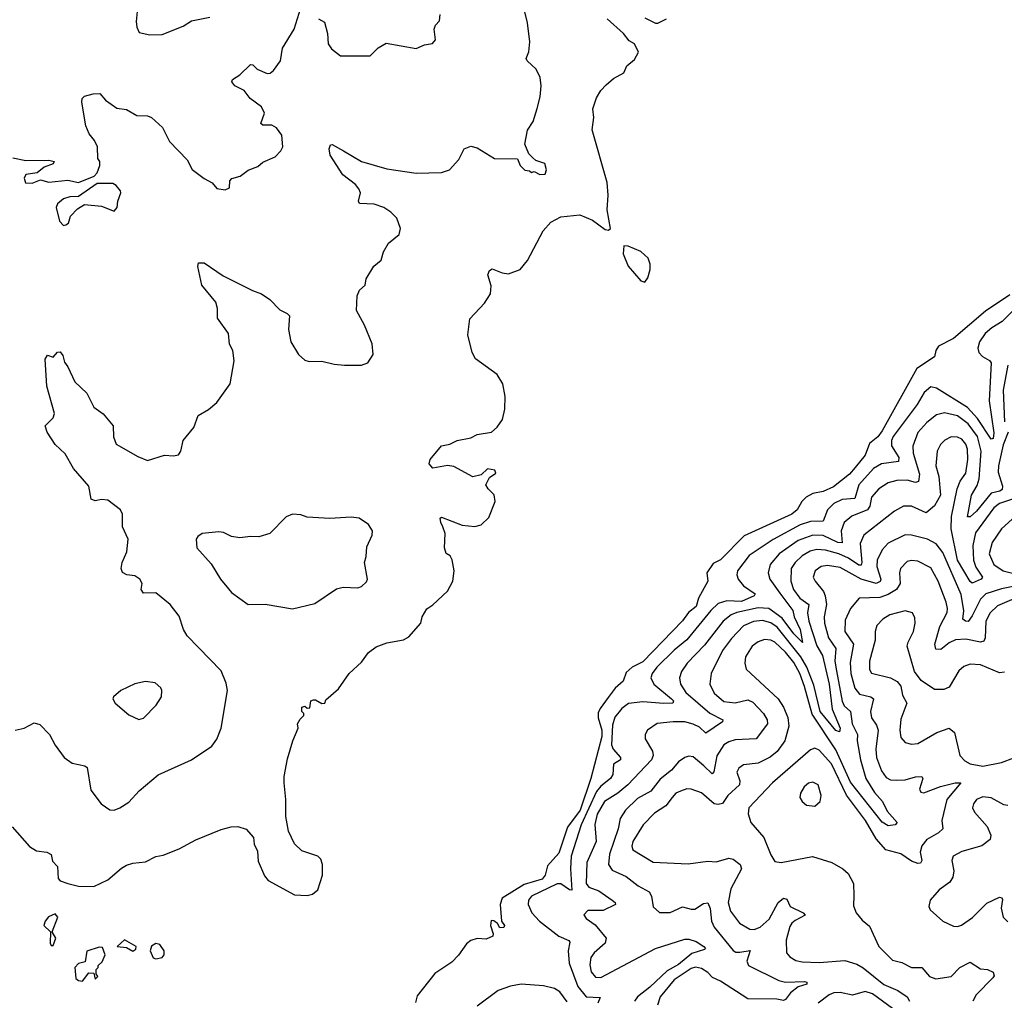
# Model space of a CAD drawing. Extents: x 1603745 to 1745082, y 385868 to 533966.
# Tile 142 of 256: x 1631266 to 1635958, y 445649 to 450320. Entities that reach past the tile are written whole.
import ezdxf

# ---------------------------------------------------------------- set-up
doc = ezdxf.new("R2010")
doc.units = 0

msp = doc.modelspace()

# ---------------------------------------------------------------- linework, layer by layer
at = {"layer": '0CON20XD'}
for points in [[(1631232.1, 449662.1), (1631295, 449648.9), (1631405, 449651.2), (1631430, 449645), (1631425, 449633.3), (1631382.3, 449617.7), (1631348.8, 449591.2), (1631295, 449582.5), (1631287.5, 449565), (1631293, 449543), (1631325, 449541.2), (1631365, 449557.5), (1631405, 449545.8), (1631495, 449556.2), (1631545, 449544), (1631620, 449575), (1631635, 449590), (1631647.5, 449625), (1631646.7, 449645), (1631638.3, 449658.3), (1631636, 449715), (1631622.5, 449745), (1631596, 449776), (1631581.5, 449815), (1631561.8, 449928.2), (1631563.8, 449945), (1631574.3, 449955.7), (1631615, 449966.6), (1631648, 449968), (1631675, 449937.5), (1631728.3, 449898.3), (1631775, 449892.9), (1631824.3, 449864.3), (1631875, 449862), (1631893.3, 449855), (1631946.8, 449806.8), (1631979.5, 449739.5), (1632063, 449653), (1632087.3, 449607.3), (1632145, 449563.8), (1632183.3, 449543.3), (1632205, 449516.7), (1632245, 449510), (1632265, 449520), (1632266.7, 449553.3), (1632276.2, 449563.8), (1632315.9, 449574.1), (1632355, 449603.3), (1632399.7, 449620.3), (1632425, 449641.2), (1632482.3, 449667.7), (1632510, 449695), (1632520, 449715), (1632515, 449770), (1632490, 449805), (1632467.9, 449817.9), (1632425, 449818.6), (1632414.3, 449825), (1632432.5, 449875), (1632418.6, 449905), (1632364.6, 449944.6), (1632335, 449982.9), (1632291.2, 450005), (1632276, 450025), (1632280, 450035), (1632315, 450058.1), (1632365, 450106.7), (1632376, 450106), (1632396.7, 450085), (1632445, 450063.8), (1632460, 450065), (1632475, 450077.5), (1632508, 450125), (1632517.9, 450185), (1632573.5, 450275), (1632605, 450376.7)], [(1631826.7, 450375), (1631821.3, 450311.3), (1631824.3, 450284.3), (1631835, 450260), (1631885, 450248), (1631945, 450250), (1632045, 450289.2), (1632085, 450314.3), (1632171.7, 450331.7)], [(1631230, 446475), (1631311.5, 446381.5), (1631345, 446360.8), (1631395, 446353.8), (1631415, 446342.5), (1631421.7, 446311.7), (1631446.4, 446286.4), (1631448.7, 446228.7), (1631458.3, 446218.3), (1631495, 446204.5), (1631545, 446192.3), (1631618.8, 446191.2), (1631685, 446222.5), (1631751.2, 446278.8), (1631775, 446292), (1631805, 446301.9), (1631865, 446308.6), (1631915, 446334), (1631949.4, 446340.6), (1632025, 446370.7), (1632105, 446412.5), (1632225, 446461.9), (1632273.3, 446475), (1632305, 446476.8), (1632345, 446464.3), (1632379.3, 446425), (1632382.5, 446392.5), (1632399.2, 446359.2), (1632401.6, 446311.6), (1632431.6, 446241.6), (1632449.5, 446219.5), (1632575, 446151.3), (1632635, 446148), (1632661.4, 446155), (1632685.6, 446175), (1632708.8, 446245), (1632708.8, 446295), (1632700.7, 446320.7), (1632686.1, 446336.1), (1632610.6, 446360.6), (1632575, 446393.8), (1632546, 446455), (1632533.8, 446525), (1632534.4, 446605), (1632525.7, 446685), (1632525.7, 446715), (1632541.4, 446798.6), (1632566.7, 446885), (1632593.3, 446945), (1632590, 446965), (1632601.7, 446988.3), (1632620, 447005), (1632620, 447015), (1632610, 447025), (1632610, 447045), (1632625, 447050), (1632635, 447040), (1632648.3, 447041.7), (1632653.3, 447075), (1632665, 447080), (1632675, 447080), (1632705, 447062.5), (1632720, 447065), (1632725, 447080), (1632785, 447132.5), (1632836, 447205), (1632895, 447259.2), (1632928.6, 447305), (1632965, 447332.5), (1633015, 447351.2), (1633095, 447365.6), (1633119.4, 447380.6), (1633177.5, 447445), (1633184.2, 447475.8), (1633206.1, 447513.9), (1633235, 447532.5), (1633305, 447597.5), (1633330, 447645), (1633336.7, 447695), (1633327, 447747), (1633316.4, 447766.4), (1633297.5, 447777.5), (1633290, 447805), (1633293, 447873), (1633282.5, 447905), (1633273.3, 447925), (1633270, 447945), (1633275, 447950), (1633375, 447912), (1633435, 447905.7), (1633465, 447914.4), (1633501.1, 447948.9), (1633531.9, 448025), (1633527.5, 448057.5), (1633497.5, 448085), (1633487.5, 448105), (1633505, 448140), (1633535, 448160), (1633530, 448175), (1633495, 448180), (1633465, 448152.5), (1633425, 448142.5), (1633335, 448192), (1633305, 448196), (1633235, 448183.8), (1633217.5, 448205), (1633222.5, 448225), (1633275, 448290), (1633315, 448298.8), (1633350, 448315), (1633415, 448328.8), (1633445.8, 448344.2), (1633514.2, 448355.8), (1633541.4, 448378.6), (1633566.2, 448415), (1633577.5, 448465), (1633578.9, 448525), (1633568.8, 448585), (1633540.5, 448630.5), (1633437.9, 448705), (1633422, 448735), (1633401.7, 448818.3), (1633410.6, 448895), (1633480.5, 448969.5), (1633509.5, 449015), (1633511.7, 449051.7), (1633496.7, 449105), (1633503.9, 449126.1), (1633516.4, 449133.6), (1633565, 449114.2), (1633595, 449110), (1633649.9, 449130.1), (1633686.2, 449173.8), (1633760, 449315), (1633797.5, 449355), (1633845, 449380.4), (1633935, 449390.8), (1633995.5, 449365.5), (1634055, 449320.6), (1634072, 449318), (1634081.2, 449325), (1634064.7, 449414.7), (1634070, 449485), (1634064.6, 449544.6), (1633994.2, 449795), (1634001.2, 449855), (1633996.4, 449896.4), (1634015, 449947.5), (1634035, 449982.5), (1634060.5, 450009.5), (1634095, 450040), (1634145, 450067.5), (1634159.3, 450100.7), (1634195, 450130), (1634214.2, 450165), (1634195.7, 450205), (1634169.9, 450219.9), (1634142.5, 450255), (1634064.8, 450324.8)], [(1631244.4, 446935.6), (1631286.7, 446945), (1631335, 446970.6), (1631362.2, 446962.2), (1631408, 446915), (1631434.2, 446864.2), (1631476.7, 446805), (1631515, 446778.8), (1631575.8, 446765.8), (1631587.3, 446757.3), (1631605, 446650), (1631654, 446585), (1631695, 446556), (1631715, 446554.2), (1631743.3, 446565), (1631785, 446592.9), (1631835, 446647.1), (1631925, 446723.5), (1632085, 446793.5), (1632180.7, 446859.3), (1632205, 446893.3), (1632225.6, 446944.4), (1632256.5, 447125), (1632250.2, 447160.2), (1632225, 447218), (1632063.3, 447385), (1632045.5, 447415), (1632025, 447478.6), (1631983.3, 447535), (1631915, 447589.3), (1631855, 447588.9), (1631844.5, 447605), (1631850, 447635), (1631838.5, 447655), (1631815, 447670.4), (1631775.6, 447675.6), (1631755, 447686.7), (1631749.2, 447705), (1631753.3, 447735), (1631775.6, 447784.4), (1631782.4, 447845), (1631754.8, 447904.8), (1631755.3, 447965), (1631746.2, 447985), (1631685, 448031.1), (1631655, 448034.4), (1631625, 448028.6), (1631605.8, 448035.8), (1631595, 448097.5), (1631522.7, 448182.7), (1631481.7, 448251.7), (1631435, 448296.7), (1631396.7, 448355), (1631387.5, 448385), (1631425.8, 448424.2), (1631430.8, 448445), (1631394.2, 448575), (1631387, 448703), (1631398.3, 448721.7), (1631425, 448713.3), (1631445, 448736.7), (1631457.7, 448737.7), (1631470.8, 448720.8), (1631478.8, 448688.8), (1631495, 448666.7), (1631528, 448595), (1631585, 448541.2), (1631618.8, 448475), (1631662.7, 448442.7), (1631711.2, 448385), (1631712.3, 448332.3), (1631725, 448297.5), (1631829.3, 448239.3), (1631875, 448220.5), (1631955, 448245.5), (1631998.1, 448241.9), (1632022.3, 448247.7), (1632033.8, 448265), (1632044.1, 448315.9), (1632095, 448377.5), (1632116.7, 448435), (1632166.1, 448463.9), (1632205, 448496.2), (1632268, 448585), (1632287.5, 448695), (1632282, 448745), (1632266.2, 448775), (1632260, 448825), (1632208.3, 448898.3), (1632208, 448945), (1632200, 448975), (1632134, 449055), (1632114, 449145), (1632117.7, 449162.3), (1632145, 449161.9), (1632235, 449099.4), (1632375, 449029.5), (1632418, 449015), (1632457, 448987), (1632505, 448937.5), (1632540.9, 448920.9), (1632551.2, 448908.8), (1632546.7, 448845), (1632557.1, 448785), (1632594, 448725), (1632625, 448698), (1632645, 448692.5), (1632705, 448694.3), (1632765, 448679.2), (1632814.2, 448674.2), (1632895, 448673.8), (1632923.9, 448686.1), (1632950, 448725), (1632945.8, 448775.8), (1632908.8, 448865), (1632871.2, 448935), (1632873.8, 449005), (1632885, 449032.5), (1632912.5, 449055), (1632917.5, 449085), (1632953.9, 449146.1), (1632987.5, 449175), (1633000, 449215), (1633023.3, 449255), (1633073.6, 449296.4), (1633080, 449325), (1633063.3, 449375), (1633035, 449403.8), (1633001.2, 449425), (1632955, 449442.2), (1632884.2, 449445), (1632880, 449455), (1632889.1, 449495), (1632882.5, 449515), (1632866.5, 449535), (1632805, 449581.5), (1632744.6, 449675), (1632740.5, 449705), (1632746.1, 449723.9), (1632755, 449726.2), (1632808, 449695), (1632895, 449644.5), (1633015, 449610), (1633155, 449588.5), (1633275, 449592.5), (1633314.2, 449605.8), (1633358, 449655), (1633384.3, 449705.7), (1633415, 449717.5), (1633445, 449710), (1633528.3, 449658.3), (1633637.5, 449657.5), (1633650, 449625), (1633673, 449603), (1633695, 449600), (1633705, 449592.5), (1633717, 449597), (1633745, 449582.5), (1633770, 449585), (1633776.7, 449605), (1633767.5, 449635), (1633725, 449650), (1633711.7, 449661.7), (1633691.7, 449681.7), (1633673, 449727), (1633686.1, 449793.9), (1633712, 449835), (1633732.4, 449897.6), (1633746.4, 449953.6), (1633750.8, 450005), (1633745.6, 450045.6), (1633727.5, 450085), (1633683.3, 450125), (1633680, 450135), (1633692.5, 450167.5), (1633696, 450215), (1633685.6, 450305), (1633672.3, 450357.7)], [(1632688.8, 450325), (1632718.5, 450308.5), (1632732.9, 450255), (1632736.2, 450205), (1632751.7, 450181.7), (1632795, 450148), (1632935, 450147.5), (1632973.9, 450186.1), (1633011.7, 450208.3), (1633155, 450183.3), (1633195, 450200), (1633233, 450207), (1633247.5, 450225), (1633240, 450275), (1633247.5, 450295), (1633266.7, 450315), (1633270, 450345)], [(1634245, 450328.8), (1634295, 450303.8), (1634306.4, 450303.6), (1634347.5, 450325)], [(1631475, 449340), (1631485, 449342.5), (1631498.3, 449351.7), (1631507.5, 449385), (1631540.7, 449419.3), (1631575, 449440), (1631655, 449432), (1631715, 449407.5), (1631730, 449425), (1631732.5, 449455), (1631748, 449495), (1631745.8, 449505), (1631725, 449530.8), (1631709.5, 449539.5), (1631635, 449540), (1631545, 449477.5), (1631505, 449476), (1631475, 449466.2), (1631445, 449442.5), (1631440, 449425), (1631455, 449360), (1631475, 449340)], [(1634245, 449070), (1634259.7, 449090.3), (1634270.2, 449129.8), (1634270.9, 449155), (1634261.1, 449185), (1634225.4, 449215.4), (1634165, 449242), (1634145, 449242.5), (1634141.1, 449205), (1634165, 449146), (1634225, 449076), (1634245, 449070)], [(1635985, 449009.5), (1635869, 448931), (1635715, 448800.8), (1635644.4, 448765.6), (1635631.2, 448745), (1635625.9, 448714.1), (1635540.7, 448659.3), (1635375, 448360.9), (1635355, 448333.8), (1635315, 448300.8), (1635295.2, 448245), (1635247.3, 448187.3), (1635219.6, 448155), (1635144.6, 448095), (1635095, 448072.4), (1635045, 448063.1), (1635014.2, 448045.8), (1634993.6, 448025), (1634970, 447985), (1634945.3, 447965), (1634718.9, 447861.1), (1634605, 447747.5), (1634570.5, 447729.5), (1634540, 447685), (1634545.7, 447645), (1634501.1, 447565), (1634489.7, 447525), (1634453.6, 447496.4), (1634425, 447456.8), (1634235, 447261.1), (1634185, 447236.4), (1634155, 447210), (1634141.5, 447168.5), (1634104, 447136), (1634069.5, 447090.5), (1634031.2, 447038.8), (1634022.4, 447017.6), (1634022.4, 446995), (1634039.1, 446935), (1634039.1, 446905), (1633987.4, 446705), (1633936.8, 446555), (1633876.2, 446473.8), (1633835, 446348.9), (1633780.6, 446289.4), (1633769.6, 446245), (1633755, 446226.2), (1633669, 446201), (1633565.4, 446134.6), (1633555.5, 446104.5), (1633561.2, 446025), (1633575.8, 446005), (1633572.5, 445995), (1633553.3, 445993.3), (1633542.5, 446015), (1633525, 446027.5), (1633511.7, 446028.3), (1633510, 446005), (1633522.5, 445965), (1633520, 445955), (1633489.3, 445940.7), (1633445, 445942.5), (1633415, 445934.3), (1633395, 445918), (1633356.5, 445863.5)], [(1636055, 448991.4), (1635948.2, 448881.8), (1635897.9, 448852.1), (1635866.2, 448825), (1635839.2, 448785), (1635832.3, 448755), (1635836.8, 448735), (1635853.8, 448715), (1635887, 448697), (1635895.8, 448685), (1635886.2, 448505), (1635908.4, 448351.6), (1635905, 448324.4), (1635895, 448321.9), (1635830.6, 448420.6), (1635782.2, 448472.2), (1635635, 448564.7), (1635608.1, 448571.9), (1635575.2, 448544.8), (1635542.4, 448487.6), (1635428.5, 448335), (1635420.7, 448315), (1635420.5, 448290.5), (1635455.2, 448235)], [(1635974.8, 448675), (1635952.1, 448555), (1635959.4, 448405)], [(1635976.7, 448355), (1635951.8, 448295), (1635929.8, 448195), (1635929.3, 448165), (1635948.6, 448098.6), (1635947.6, 448082.4), (1635936.2, 448073.8), (1635894.7, 448065.3), (1635825, 447978.2), (1635795, 447952.5), (1635782.1, 447952.1), (1635801.7, 448055), (1635828.8, 448101.2), (1635837.8, 448132.2), (1635846.8, 448265), (1635830.5, 448335), (1635785, 448395.2), (1635735, 448432.4), (1635672.9, 448447.1), (1635635, 448438), (1635587.9, 448402.1), (1635545.6, 448354.4), (1635521.7, 448288.3), (1635523.5, 448255), (1635554.4, 448155), (1635549, 448121), (1635535, 448115.3), (1635495, 448127), (1635445, 448125.8), (1635405, 448113.6), (1635360, 448085), (1635324.8, 448045.2), (1635316.9, 448003.1), (1635305.3, 447985), (1635231.5, 447955), (1635194.8, 447925.2), (1635180.4, 447885), (1635185, 447828.1), (1635165, 447829.8), (1635095, 447862.3), (1635045, 447865.2), (1634975, 447838.5), (1634884.7, 447775), (1634842.2, 447725), (1634833.3, 447685), (1634840.9, 447655), (1634887.8, 447587.8), (1634950.5, 447505), (1634956.7, 447475), (1634984.4, 447415), (1634996.9, 447353.1), (1634955, 447394.1), (1634898.7, 447468.7), (1634835, 447515.7), (1634785, 447517.8), (1634683.8, 447496.2), (1634656.8, 447485), (1634618.4, 447455), (1634529.8, 447340.2), (1634446, 447255), (1634419.1, 447215), (1634410, 447185), (1634415.3, 447155), (1634440.3, 447115), (1634555, 447016.3), (1634617.1, 446985), (1634614.5, 446975), (1634535, 446920.9), (1634505, 446949.2), (1634475, 446964.8), (1634435, 446975.3), (1634380, 446975), (1634303.2, 446966.8), (1634258.1, 446935), (1634246.7, 446915), (1634246.4, 446895), (1634280.8, 446835), (1634283.8, 446815), (1634276.5, 446795), (1634164.3, 446675.7), (1634116, 446635), (1634051.9, 446595), (1634017.6, 446535), (1634006.8, 446486.8), (1634013.1, 446405), (1633968.8, 446305), (1633965.2, 446205.2), (1633978, 446188), (1634025, 446170.3), (1634089.6, 446125), (1634103.5, 446115), (1634105.6, 446105), (1634045.9, 446075.9), (1633973.6, 446076.4), (1633953.4, 446056.6), (1633965, 446038.6), (1634007.9, 446007.9), (1634061.1, 445945), (1634055, 445921.4), (1634003.5, 445875), (1633988.1, 445851.9), (1633982.4, 445817.6), (1633989.2, 445785), (1634009.5, 445759.5), (1634035, 445757.7), (1634295, 445895.3), (1634435, 445940), (1634455, 445940.6), (1634488.8, 445928.8), (1634525.8, 445905), (1634533.8, 445895), (1634529.1, 445890.9), (1634468, 445872), (1634405, 445819.1), (1634350.8, 445789.2), (1634268.9, 445711.1), (1634210, 445665), (1634195.2, 445644.8)], [(1636035, 448048.2), (1635935, 448015.6), (1635907.7, 447995), (1635821.3, 447875), (1635808, 447815), (1635810.3, 447745), (1635821.6, 447711.6), (1635853.5, 447665), (1635848, 447655), (1635805, 447635.5), (1635795, 447644.5), (1635734.7, 447744.7), (1635703.9, 447895), (1635706.9, 447953.1), (1635732.8, 448085), (1635748.1, 448121.9), (1635775, 448159.4), (1635784.3, 448225), (1635782.3, 448275), (1635775, 448298.1), (1635755, 448322.7), (1635735, 448332), (1635705, 448332.3), (1635675, 448317.9), (1635653.8, 448296.2), (1635638.2, 448265), (1635631.6, 448195), (1635645.4, 448144.6), (1635653.1, 448055), (1635625.6, 448004.4), (1635585, 447971.3), (1635515, 448003.2), (1635478, 448002), (1635435, 447978.5), (1635287.9, 447865)], [(1635455.2, 448235), (1635452.9, 448215), (1635372.5, 448205), (1635335, 448181.9), (1635264.4, 448105), (1635245, 448039.7), (1635185, 448034.4), (1635145.1, 448014.9), (1635115.3, 447985), (1635095, 447931.6), (1635035, 447929), (1634985, 447913.3), (1634855.9, 447844.1), (1634742.3, 447767.7), (1634686.1, 447695), (1634682.8, 447675), (1634689.7, 447655), (1634715, 447623.6), (1634770.8, 447585), (1634765.6, 447575), (1634705, 447548), (1634635, 447551.9), (1634595, 447538.3), (1634559.8, 447505), (1634445, 447365.3), (1634385, 447316.2), (1634301.2, 447235), (1634279.7, 447205), (1634273.6, 447185), (1634286.9, 447155), (1634371.8, 447085), (1634381.4, 447075), (1634377.5, 447065), (1634335, 447062.5), (1634235, 447070.2), (1634167.2, 447062.8), (1634135, 447038.2), (1634101.9, 446998.1), (1634090.8, 446959.2), (1634085.7, 446865.7), (1634094.5, 446845), (1634128.2, 446805), (1634128.6, 446795), (1634095.9, 446774.1), (1634092.4, 446725), (1634081, 446705), (1634035, 446668.1), (1634015, 446642.9), (1633942.1, 446485), (1633894.2, 446335), (1633890, 446275), (1633897.3, 446172.8), (1633885, 446174.7), (1633845, 446203.1), (1633826.2, 446203.8), (1633704.9, 446145.1), (1633689.7, 446125), (1633688.9, 446105), (1633706.1, 446066.1), (1633743.3, 446025), (1633835, 445954.7), (1633882.8, 445932.8), (1633887.1, 445925), (1633878.9, 445885), (1633883.8, 445825), (1633926.2, 445715), (1633964.5, 445664.5), (1634031.7, 445661.7), (1634020.9, 445635)], [(1632565, 447513.8), (1632671.7, 447538.3), (1632775, 447608.8), (1632806.4, 447616.4), (1632876.4, 447613.6), (1632895, 447620), (1632918.3, 447641.7), (1632922.5, 447655), (1632908.8, 447735), (1632917.3, 447762.7), (1632920.3, 447809.7), (1632945.8, 447865), (1632947.5, 447885), (1632927.5, 447915), (1632883.3, 447945), (1632845, 447950.9), (1632743.5, 447943.5), (1632635, 447951.1), (1632605, 447960.8), (1632565, 447964), (1632535, 447951.2), (1632458.1, 447871.9), (1632405, 447856), (1632365, 447858.8), (1632315, 447851.2), (1632275, 447858), (1632237.3, 447877.3), (1632215, 447880.8), (1632135, 447872), (1632115, 447858.8), (1632106.2, 447845), (1632110, 447805), (1632177.3, 447727.3), (1632222.5, 447655), (1632260.5, 447609.5), (1632275, 447591.9), (1632355, 447534.2), (1632435, 447536), (1632565, 447513.8)], [(1635995, 447940.5), (1635945.2, 447894.8), (1635899.7, 447830.3), (1635886.3, 447775), (1635907.5, 447725), (1635952.2, 447695), (1636065, 447665.8)], [(1635287.9, 447865), (1635270.5, 447825), (1635278.6, 447735), (1635275, 447721.3), (1635265, 447721.6), (1635215, 447754.3), (1635169.2, 447775), (1635105, 447793.5), (1635065, 447796.2), (1635032.3, 447787.7), (1634995, 447766.7), (1634960.9, 447735), (1634942.3, 447705), (1634940.7, 447645), (1634953.4, 447605), (1634982.8, 447565), (1635026.7, 447535), (1635020.2, 447495), (1635025.9, 447455), (1635065, 447337.5), (1635091.2, 447291.2), (1635123.6, 447155), (1635138.2, 447035), (1635175.2, 446945), (1635172.1, 446927.9), (1635155, 446933.3), (1635080.9, 447025), (1635049.7, 447150.3), (1635017.2, 447235), (1634988.6, 447285), (1634875, 447425.9), (1634845, 447447.2), (1634805, 447458.7), (1634763.3, 447453.3), (1634715, 447432), (1634657.3, 447372.7), (1634614.3, 447315), (1634561.1, 447205), (1634555.3, 447155), (1634575, 447112.1), (1634621.8, 447071.8), (1634675, 447065.3), (1634735, 447080.2), (1634758.8, 447068.8), (1634810.4, 447015), (1634827.9, 446985), (1634829.3, 446965), (1634775, 446894.7), (1634675, 446890.3), (1634645, 446880.8), (1634621.1, 446865), (1634587.1, 446812.9), (1634573.1, 446736.9), (1634565, 446726.9), (1634525.7, 446765), (1634475, 446809.1), (1634455, 446811.5), (1634435, 446805.4), (1634405.6, 446784.4), (1634372, 446745), (1634317.2, 446702.8), (1634273.1, 446645), (1634209.6, 446610.4), (1634152.3, 446555), (1634126.9, 446515), (1634117.6, 446465), (1634076.3, 446345), (1634071.2, 446295), (1634088.6, 446268.6), (1634155, 446238.2), (1634213.7, 446193.7), (1634264.8, 446164.8), (1634276.4, 446145), (1634283.7, 446093.7), (1634315, 446067.5), (1634365, 446067.1), (1634425, 446093.8), (1634465, 446082.5), (1634483.4, 446083.4), (1634525, 446110), (1634545, 446112.5), (1634556.2, 446086.2), (1634562, 446025), (1634575, 445996.4), (1634665, 445886.7), (1634678, 445878), (1634697.4, 445877.4), (1634746.4, 445886.4), (1634731.2, 445835), (1634739.4, 445815), (1634882.7, 445742.7), (1634915, 445735.3), (1635005, 445738.1), (1635017.5, 445735), (1635017.5, 445725), (1634975, 445712.5), (1634938.6, 445685), (1634915, 445652), (1634905, 445647.5), (1634873.8, 445653.8), (1634735, 445655.8), (1634605, 445739.8), (1634566.8, 445756.8), (1634545, 445781.2), (1634515, 445800.6), (1634486.9, 445806.9), (1634465, 445799.5), (1634385, 445746.7), (1634318.4, 445665), (1634304.6, 445625)], [(1636070.5, 447635), (1635945, 447609), (1635870, 447585), (1635845, 447559.4), (1635805, 447480.7), (1635785, 447453.7), (1635772.2, 447455), (1635760.6, 447465), (1635764.5, 447504.5), (1635752.3, 447582.3), (1635665, 447782.1), (1635633.4, 447823.4), (1635592, 447845), (1635515, 447865.3), (1635485, 447866.7), (1635403.6, 447826.4), (1635375.9, 447795), (1635351.9, 447745), (1635350.2, 447715), (1635370.2, 447655), (1635365.6, 447644.4), (1635346.9, 447635), (1635275.5, 447655.5), (1635175, 447709.8), (1635115, 447719.8), (1635085, 447714.7), (1635057.1, 447695), (1635047.7, 447665), (1635056.2, 447645), (1635096.1, 447596.1), (1635104.2, 447575), (1635110.2, 447535), (1635100, 447475), (1635101.3, 447445), (1635120.4, 447375), (1635155.7, 447325), (1635150.5, 447265), (1635158.6, 447218.6), (1635185, 447073.3), (1635195, 447051.8), (1635224.5, 447024.5), (1635232.6, 446965), (1635258.6, 446915), (1635256.8, 446885), (1635272.1, 446795), (1635298.3, 446705), (1635338.5, 446638.5), (1635377.5, 446595), (1635400, 446550), (1635448, 446495), (1635437.5, 446485), (1635405, 446479.1), (1635375, 446497.3), (1635225, 446687.8), (1635155, 446841.6), (1635042, 447012), (1635006, 447144), (1634984, 447205), (1634955, 447257.6), (1634915, 447307.3), (1634865, 447354.1), (1634845, 447364.7), (1634815, 447367.5), (1634785, 447356.2), (1634756.5, 447335), (1634724.6, 447285), (1634721.2, 447255), (1634726.9, 447226.9), (1634879.7, 447085), (1634904.8, 447045), (1634925.5, 446995.5), (1634931.2, 446955), (1634912, 446885), (1634875.6, 446834.4), (1634842.8, 446807.2), (1634785, 446779.1), (1634715, 446771.1), (1634692.5, 446755), (1634683.3, 446735), (1634697.1, 446695), (1634696, 446675), (1634640.9, 446625), (1634614.1, 446585.9), (1634595, 446580.9), (1634574.8, 446584.8), (1634515, 446637.5), (1634465, 446654.6), (1634445, 446655.4), (1634414, 446645), (1634392.9, 446635), (1634374.7, 446615.3), (1634344.8, 446575.2), (1634290.2, 446539.8), (1634237.2, 446485), (1634187.1, 446405), (1634182.7, 446382.7), (1634187.5, 446365), (1634285, 446307.1), (1634451.7, 446298.3), (1634545, 446311.5), (1634585, 446308.5), (1634645, 446325.4), (1634665, 446320.9), (1634698.5, 446295), (1634705.3, 446275), (1634655, 446180), (1634642.1, 446115), (1634653.6, 446073.6), (1634696.3, 446016.3), (1634745, 445987.1), (1634765, 445986.5), (1634795, 445996.6), (1634837.8, 446035), (1634880, 446115), (1634905.4, 446135.4), (1634920.7, 446130.7), (1634937.8, 446095), (1635000, 446065), (1635008.8, 446055), (1634961.9, 446028.1), (1634945, 446016.9), (1634935, 446000.8), (1634917.5, 445935), (1634920.5, 445875), (1634935.7, 445855), (1634965, 445838.9), (1634995, 445831.9), (1635075, 445828.3), (1635198.5, 445838.5), (1635255, 445820.7), (1635285, 445803.4), (1635384.4, 445724.4), (1635451.1, 445695), (1635495.7, 445665), (1635505.7, 445645)], [(1636015, 447565.5), (1635925, 447528.6), (1635890.8, 447495), (1635870.2, 447455), (1635866.8, 447375), (1635860.5, 447359.5), (1635845.2, 447354.7), (1635775, 447368.6), (1635725, 447365.3), (1635695, 447350.9), (1635655, 447320.4), (1635631.9, 447321.9), (1635626.9, 447345), (1635651, 447429), (1635685, 447496.2), (1635687.4, 447515), (1635680.5, 447545), (1635642.5, 447645), (1635608.2, 447708.2), (1635545, 447740.3), (1635515, 447743.4), (1635495, 447738.5), (1635462.9, 447705), (1635457.9, 447685), (1635460.8, 447635), (1635444.7, 447605), (1635405, 447581.4), (1635365, 447567.5), (1635266.3, 447563.7), (1635225.2, 447514.8), (1635199.7, 447460.3), (1635197.6, 447405), (1635239.8, 447345), (1635222.5, 447257.5), (1635227, 447205), (1635245.9, 447135.9), (1635267.5, 447107.5), (1635321.4, 447095), (1635333.9, 447085), (1635319.7, 447025), (1635325.3, 446995), (1635349.4, 446959.4), (1635357.3, 446935), (1635345.9, 446845), (1635349.2, 446805), (1635372, 446742), (1635395, 446710.9), (1635415, 446698.9), (1635445, 446697.2), (1635485, 446698.7), (1635535, 446713.5), (1635564.3, 446714.3), (1635569.4, 446705), (1635553.8, 446653.8), (1635560.7, 446640.7), (1635575, 446636.7), (1635653.4, 446666.6), (1635724.4, 446684.4), (1635751.2, 446685), (1635683.8, 446605), (1635659.8, 446505), (1635664.5, 446465), (1635643.8, 446446.2), (1635589.1, 446415), (1635565.3, 446384.7), (1635556.9, 446355), (1635564.5, 446315), (1635558.1, 446301.9), (1635545, 446300.3), (1635515, 446311.6), (1635465, 446346.4), (1635392.9, 446365), (1635347.8, 446417.8), (1635295.7, 446505), (1635206.5, 446626.5), (1635133.7, 446775), (1635075, 446839.6), (1635055, 446849.6), (1635035, 446842.7), (1634853.8, 446685), (1634740.9, 446565), (1634737.2, 446537.2), (1634749.4, 446495), (1634811.4, 446425), (1634845, 446341.2), (1634865, 446310), (1634895, 446305.6), (1635043.4, 446333.4), (1635135.4, 446305.4), (1635188.8, 446275), (1635213.2, 446253.2), (1635239.5, 446205), (1635241.3, 446148.7)], [(1635958.5, 447211.5), (1635935, 447208.5), (1635845, 447246.8), (1635795, 447250.7), (1635765, 447239.2), (1635741.4, 447218.6), (1635695, 447140.6), (1635670.4, 447129.6), (1635625, 447129.6), (1635561.9, 447171.9), (1635530.5, 447215), (1635495.3, 447335), (1635499.2, 447355), (1635524.6, 447405), (1635532.7, 447445), (1635531.3, 447471.3), (1635520, 447495), (1635485, 447504.5), (1635413.1, 447485), (1635379.5, 447465), (1635350, 447435), (1635342.5, 447405), (1635343.1, 447365), (1635315.3, 447264.7), (1635315.3, 447225.3), (1635325, 447206.7), (1635415.3, 447185.3), (1635446.7, 447166.7), (1635464.6, 447144.6), (1635472.4, 447102.4), (1635493.5, 447065), (1635465, 446988), (1635459.7, 446935), (1635465, 446900), (1635485, 446876.7), (1635515, 446868.5), (1635545, 446872.5), (1635636.1, 446923.9), (1635695, 446944.4), (1635720.6, 446925), (1635745.6, 446815), (1635770.1, 446790.1), (1635795, 446775.4), (1635855, 446764.7), (1635945, 446781.8), (1636003.2, 446803.2)], [(1631833, 446987), (1631855, 446993.3), (1631916.2, 447055), (1631941.2, 447095), (1631943.3, 447125), (1631937.7, 447137.7), (1631910.5, 447160.5), (1631865, 447167.5), (1631815, 447156), (1631747.5, 447125), (1631712.5, 447095), (1631710, 447085), (1631720, 447065), (1631785, 447008), (1631833, 446987)], [(1635055, 446574.2), (1635080.8, 446595), (1635084.4, 446625), (1635070.8, 446675), (1635045, 446688.6), (1635025, 446682.5), (1635004.3, 446665), (1634986, 446635), (1634984, 446615), (1634994, 446595), (1635015, 446578), (1635055, 446574.2)], [(1635975, 446577.5), (1635955, 446579.1), (1635895, 446613.3), (1635855, 446617.3), (1635825.8, 446605), (1635811.1, 446585), (1635806.9, 446565), (1635815.5, 446545.5), (1635876.5, 446476.5), (1635894.2, 446435), (1635890.8, 446415), (1635850, 446385), (1635755, 446357.5), (1635714.7, 446335.3), (1635707.8, 446315), (1635716.9, 446265), (1635713.3, 446235), (1635698, 446212), (1635648, 446175), (1635604.2, 446125.8), (1635598.8, 446095), (1635605, 446080), (1635665, 446026), (1635715, 446001.4), (1635735, 446000), (1635754.1, 446005.9), (1635806.7, 446043.3), (1635875, 446112), (1635935, 446140), (1635946.4, 446136.4), (1635948.8, 446128.8), (1635942.7, 446087.3), (1635952.2, 446045), (1635975, 446022.5)], [(1635241.3, 446148.7), (1635238.6, 446098.6), (1635252.5, 446065), (1635280.2, 446030.2), (1635315, 446002.5), (1635360.4, 445905), (1635425, 445839.1), (1635469.1, 445829.1), (1635515, 445805.4), (1635565, 445804.4), (1635602, 445762), (1635630.8, 445750.8), (1635705, 445762.3), (1635745.5, 445805), (1635795, 445830.8), (1635845, 445798.2), (1635877.5, 445795), (1635905, 445782.5), (1635910, 445765), (1635903.8, 445755), (1635823.9, 445675), (1635807.6, 445645)], [(1631425, 445910), (1631437.5, 445945), (1631420, 445975), (1631447.5, 446045), (1631435, 446060), (1631403.6, 446046.4), (1631386.2, 446025), (1631380, 446005), (1631412.5, 445975), (1631410.7, 445920.7), (1631415, 445910), (1631425, 445910)], [(1631805, 445882.5), (1631818.3, 445891.7), (1631820, 445905), (1631765, 445936.2), (1631730, 445905), (1631775, 445900), (1631805, 445882.5)], [(1631915, 445846.2), (1631945, 445853.3), (1631953.3, 445865), (1631953.3, 445885), (1631933.9, 445913.9), (1631915, 445920), (1631893.6, 445906.4), (1631886.7, 445885), (1631901.2, 445851.2), (1631915, 445846.2)], [(1631565, 445740), (1631595, 445780), (1631618.3, 445778.3), (1631625, 445750), (1631638.3, 445761.7), (1631630, 445775), (1631630, 445795), (1631640, 445805), (1631640, 445815), (1631658.3, 445831.7), (1631672.5, 445865), (1631660, 445900), (1631645, 445901.2), (1631585, 445883.3), (1631578.3, 445831.7), (1631545, 445823.8), (1631528, 445805), (1631532.3, 445752.3), (1631545, 445742.5), (1631565, 445740)], [(1633356.5, 445863.5), (1633325, 445830.8), (1633243.6, 445776.4), (1633159.3, 445670.7), (1633151.7, 445638.3)], [(1633875, 445641.9), (1633838.9, 445688.9), (1633815, 445705.2), (1633762.1, 445717.9), (1633655, 445725.2), (1633605, 445716.6), (1633545, 445695.3), (1633445, 445621.2)], [(1635425, 445610.4), (1635329.8, 445679.8), (1635295, 445690.5), (1635235, 445672.8), (1635175, 445685.2), (1635145, 445684.2), (1635123.8, 445675), (1635071.5, 445635)]]:
    msp.add_lwpolyline(points, dxfattribs=at)

doc.saveas('drawing.dxf')
